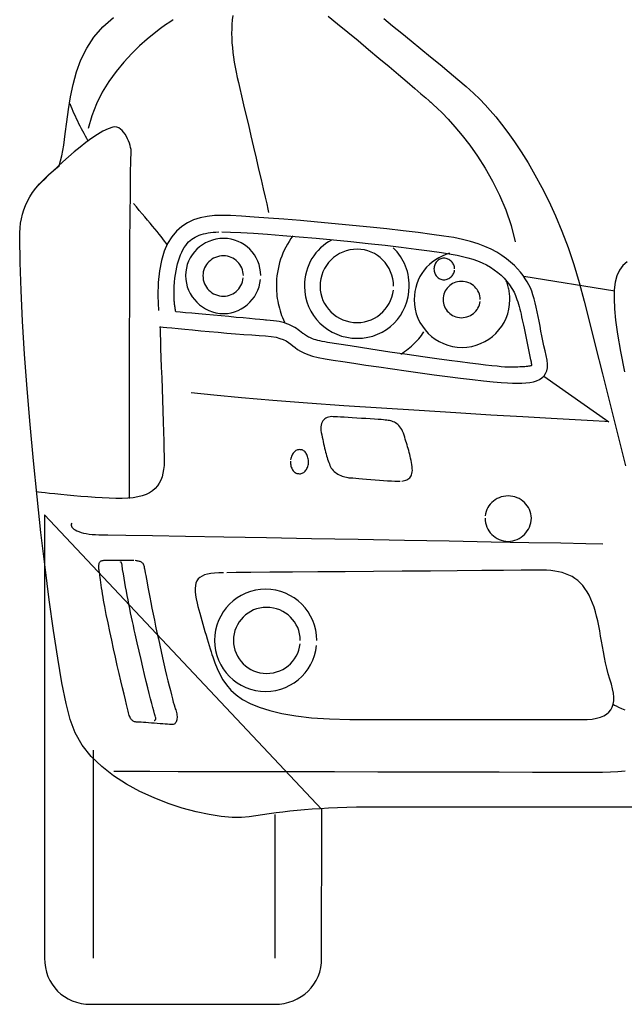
# Model space of a CAD drawing. Extents: x -3.1 to 3.1, y -5.2 to 5.4.
# Tile 14 of 30: x -3 to -2.3, y 2.5 to 3.7. Entities that reach past the tile are written whole.
import ezdxf

# ---------------------------------------------------------------- set-up
doc = ezdxf.new("R2010")
doc.units = 0
doc.layers.get('0').update_dxf_attribs({"linetype": 'CONTINUOUS'})

msp = doc.modelspace()

# ---------------------------------------------------------------- linework, layer by layer
for points in [[(-2.757835, 3.664972), (-2.758449, 3.659768), (-2.758874, 3.654449), (-2.759106, 3.649012), (-2.759161, 3.643476), (-2.759035, 3.637843), (-2.758748, 3.632122), (-2.758287, 3.626311), (-2.757677, 3.620433), (-2.756906, 3.614484), (-2.755996, 3.60848), (-2.754941, 3.602417), (-2.753756, 3.596311), (-2.752437, 3.590165), (-2.751, 3.584), (-2.749264, 3.576772), (-2.74711, 3.567689), (-2.744606, 3.557067), (-2.741839, 3.545228), (-2.738866, 3.532488), (-2.735772, 3.519181), (-2.732618, 3.505618), (-2.729496, 3.492122), (-2.726461, 3.479008), (-2.723591, 3.466602), (-2.720965, 3.45522), (-2.718654, 3.445201), (-2.716724, 3.436839), (-2.71526, 3.430476), (-2.714323, 3.426421)], [(-2.642319, 3.664264), (-2.630791, 3.655075), (-2.618575, 3.645157), (-2.605957, 3.634772), (-2.593209, 3.624173), (-2.580622, 3.613622), (-2.568461, 3.603354), (-2.557016, 3.593638), (-2.546563, 3.584717), (-2.537386, 3.576854), (-2.529756, 3.570295), (-2.523965, 3.565299), (-2.520287, 3.562114), (-2.519, 3.561), (-2.517949, 3.560094), (-2.514972, 3.557425), (-2.510319, 3.553051), (-2.504248, 3.547043), (-2.496996, 3.539453), (-2.488831, 3.530354), (-2.479996, 3.519803), (-2.470748, 3.507874), (-2.461331, 3.494606), (-2.452004, 3.480087), (-2.443012, 3.464366), (-2.434622, 3.447512), (-2.427067, 3.429579), (-2.420614, 3.410646), (-2.415504, 3.39076)], [(-2.248252, 2.706), (-2.313874, 2.706), (-2.376622, 2.706), (-2.434638, 2.706), (-2.486039, 2.706), (-2.52898, 2.706), (-2.561587, 2.706), (-2.582, 2.706), (-2.595291, 2.705941), (-2.607854, 2.705768), (-2.619728, 2.705484), (-2.63098, 2.705106), (-2.641657, 2.704622), (-2.651831, 2.704043), (-2.661547, 2.703374), (-2.670874, 2.702622), (-2.679846, 2.70178), (-2.688547, 2.700866), (-2.697016, 2.699878), (-2.705323, 2.698827), (-2.713512, 2.697701), (-2.721654, 2.69652), (-2.729795, 2.695283), (-2.738, 2.694), (-2.74724, 2.693189), (-2.758638, 2.693406), (-2.771843, 2.694657), (-2.786528, 2.696965), (-2.802343, 2.700331), (-2.818961, 2.704783), (-2.836039, 2.710331), (-2.853248, 2.716996), (-2.870236, 2.724776), (-2.886685, 2.733701), (-2.902248, 2.74378), (-2.916591, 2.755028), (-2.92937, 2.767457), (-2.94026, 2.781087), (-2.948913, 2.795925), (-2.955, 2.812), (-2.959799, 2.831591), (-2.964795, 2.856571), (-2.969909, 2.886252), (-2.975075, 2.91998), (-2.98022, 2.957071), (-2.985283, 2.996866), (-2.990189, 3.038685), (-2.994874, 3.081874), (-2.99926, 3.125744), (-3.003287, 3.169642), (-3.006878, 3.212886), (-3.00998, 3.254823), (-3.012508, 3.294764), (-3.014402, 3.332059), (-3.015587, 3.366024), (-3.016, 3.396), (-3.015886, 3.401917), (-3.015535, 3.407693), (-3.014906, 3.413335), (-3.01398, 3.41887), (-3.012713, 3.424307), (-3.011091, 3.429677), (-3.009067, 3.43498), (-3.006622, 3.440248), (-3.003713, 3.445484), (-3.000319, 3.450724), (-2.996406, 3.455969), (-2.991949, 3.461248), (-2.986906, 3.466567), (-2.981256, 3.471957), (-2.974961, 3.477425), (-2.968, 3.483), (-2.965031, 3.495008), (-2.962713, 3.508047), (-2.960764, 3.521906), (-2.958917, 3.536402), (-2.956898, 3.551323), (-2.954441, 3.566492), (-2.951268, 3.581697), (-2.947122, 3.596748), (-2.941713, 3.611441), (-2.934783, 3.625591), (-2.926055, 3.638996), (-2.915264, 3.651465), (-2.90213, 3.662791)], [(-2.83, 3.66), (-2.83, 3.66), (-2.83111, 3.659299), (-2.83426, 3.657244), (-2.839169, 3.653878), (-2.845559, 3.649248), (-2.853134, 3.643394), (-2.861634, 3.63637), (-2.870764, 3.628224), (-2.880248, 3.619), (-2.889791, 3.60874), (-2.899134, 3.597496), (-2.90798, 3.585315), (-2.916059, 3.572248), (-2.923075, 3.558331), (-2.92876, 3.543622), (-2.932827, 3.528161)], [(-2.574902, 3.661622), (-2.564201, 3.652823), (-2.552992, 3.643673), (-2.541445, 3.634276), (-2.529748, 3.624748), (-2.518063, 3.615189), (-2.506591, 3.60572), (-2.495496, 3.596453), (-2.484965, 3.587496), (-2.475165, 3.578957), (-2.466287, 3.570957), (-2.458504, 3.563594), (-2.452, 3.557), (-2.445866, 3.550244), (-2.439169, 3.542378), (-2.43198, 3.533402), (-2.424386, 3.523323), (-2.416465, 3.512142), (-2.408311, 3.499882), (-2.4, 3.486535), (-2.391622, 3.472122), (-2.383248, 3.456634), (-2.374972, 3.440091), (-2.36687, 3.422492), (-2.359043, 3.403854), (-2.351551, 3.384177), (-2.344492, 3.363472), (-2.337945, 3.34174), (-2.332, 3.319), (-2.325602, 3.293598), (-2.318189, 3.264047), (-2.309933, 3.231106), (-2.301043, 3.195543), (-2.291697, 3.158118), (-2.282091, 3.119606)], [(-2.933, 3.513), (-2.933, 3.513), (-2.934665, 3.516), (-2.936319, 3.519), (-2.937941, 3.522), (-2.939543, 3.525), (-2.941106, 3.528), (-2.942646, 3.531), (-2.94415, 3.534), (-2.945622, 3.537), (-2.947055, 3.54), (-2.948453, 3.543), (-2.949811, 3.546), (-2.951138, 3.549), (-2.952413, 3.552), (-2.953654, 3.555), (-2.954846, 3.558)], [(-2.883, 3.08), (-2.883, 3.08), (-2.882996, 3.084413), (-2.882996, 3.096933), (-2.882984, 3.116429), (-2.882969, 3.141807), (-2.882937, 3.171937), (-2.882894, 3.205713), (-2.882831, 3.24202), (-2.882748, 3.279748), (-2.882638, 3.317772), (-2.882508, 3.354992), (-2.882343, 3.390291), (-2.882154, 3.422559), (-2.881921, 3.450669), (-2.881654, 3.473528), (-2.881346, 3.490008), (-2.881, 3.499), (-2.880933, 3.500693), (-2.881118, 3.502748), (-2.881539, 3.505083), (-2.882185, 3.507638), (-2.883035, 3.510331), (-2.884087, 3.51311), (-2.885327, 3.515894), (-2.886748, 3.518622), (-2.888323, 3.521213), (-2.890055, 3.52361), (-2.891929, 3.52574), (-2.893933, 3.527543), (-2.896047, 3.528933), (-2.898276, 3.529854), (-2.900594, 3.530232), (-2.903, 3.53), (-2.908874, 3.527957), (-2.915193, 3.524933), (-2.921854, 3.521067), (-2.928764, 3.5165), (-2.935811, 3.511362), (-2.942913, 3.505811), (-2.949965, 3.499976), (-2.956874, 3.494), (-2.963528, 3.48802), (-2.969843, 3.482185), (-2.975709, 3.476626), (-2.981043, 3.4715), (-2.985728, 3.466925), (-2.989689, 3.463059), (-2.992807, 3.460035)], [(-2.837, 3.387), (-2.837, 3.387), (-2.838598, 3.389327), (-2.840406, 3.391819), (-2.842402, 3.394469), (-2.844591, 3.39728), (-2.846945, 3.400232), (-2.849472, 3.403339), (-2.852157, 3.406594), (-2.854996, 3.409996), (-2.857969, 3.413528), (-2.861075, 3.417209), (-2.864303, 3.421016), (-2.867654, 3.424965), (-2.871098, 3.429035), (-2.874646, 3.433232), (-2.87828, 3.437555)], [(-2.846, 3.288), (-2.846, 3.288), (-2.844988, 3.287898), (-2.842094, 3.287606), (-2.837524, 3.28715), (-2.83148, 3.286559), (-2.824157, 3.285843), (-2.815776, 3.285043), (-2.806528, 3.284165), (-2.796622, 3.283248), (-2.786252, 3.282295), (-2.775634, 3.281354), (-2.764961, 3.280429), (-2.754449, 3.279559), (-2.744287, 3.278748), (-2.734693, 3.278043), (-2.725858, 3.277445), (-2.718, 3.277), (-2.711122, 3.276272), (-2.705386, 3.27526), (-2.700606, 3.27398), (-2.696622, 3.27248), (-2.693236, 3.27078), (-2.690291, 3.268925), (-2.687602, 3.266945), (-2.685, 3.264874), (-2.682291, 3.262736), (-2.679323, 3.260579), (-2.675906, 3.258425), (-2.671874, 3.256323), (-2.667039, 3.254291), (-2.661232, 3.252374), (-2.654276, 3.250594), (-2.646, 3.249), (-2.636138, 3.247528), (-2.624398, 3.24578), (-2.611059, 3.243803), (-2.596417, 3.241654), (-2.580756, 3.239366), (-2.564378, 3.237008), (-2.547567, 3.234614), (-2.530622, 3.232248), (-2.513819, 3.229941), (-2.497469, 3.227764), (-2.481846, 3.225752), (-2.46726, 3.223965), (-2.453984, 3.222441), (-2.442327, 3.22124), (-2.432563, 3.220406), (-2.425, 3.22), (-2.418941, 3.219697), (-2.413173, 3.219567), (-2.407717, 3.219638), (-2.402606, 3.219949), (-2.397854, 3.220516), (-2.393512, 3.221382), (-2.389587, 3.222571), (-2.386122, 3.224122), (-2.38313, 3.226047), (-2.38065, 3.228402), (-2.378705, 3.231197), (-2.377327, 3.23448), (-2.376535, 3.238264), (-2.376366, 3.242594), (-2.376843, 3.247492), (-2.378, 3.253), (-2.379441, 3.258862), (-2.380787, 3.264811), (-2.382047, 3.270811), (-2.383248, 3.276839), (-2.384394, 3.282846), (-2.385516, 3.288819), (-2.386626, 3.294709), (-2.387748, 3.300496), (-2.388882, 3.306134), (-2.390063, 3.311606), (-2.391303, 3.31687), (-2.392622, 3.321902), (-2.394028, 3.326654), (-2.395551, 3.331114), (-2.397201, 3.335236), (-2.399, 3.339), (-2.401016, 3.342488), (-2.403358, 3.346201), (-2.406047, 3.350079), (-2.409138, 3.354091), (-2.412646, 3.358173), (-2.416626, 3.362299), (-2.421102, 3.366417), (-2.426122, 3.370496), (-2.431709, 3.374469), (-2.437909, 3.378311), (-2.444756, 3.381965), (-2.452295, 3.385402), (-2.460543, 3.388563), (-2.469555, 3.391413), (-2.479358, 3.393906), (-2.49, 3.396), (-2.502173, 3.397933), (-2.516713, 3.399988), (-2.533264, 3.402114), (-2.55148, 3.404295), (-2.571, 3.406488), (-2.591472, 3.408669), (-2.612547, 3.410803), (-2.633874, 3.412874), (-2.655083, 3.414827), (-2.675843, 3.41665), (-2.695787, 3.418299), (-2.714575, 3.41976), (-2.731835, 3.420984), (-2.747232, 3.421957), (-2.760402, 3.422638), (-2.771, 3.423), (-2.780055, 3.422701), (-2.788819, 3.421748), (-2.797224, 3.420047), (-2.805217, 3.417512), (-2.812717, 3.414039), (-2.819685, 3.409547), (-2.826047, 3.403933), (-2.831748, 3.397122), (-2.836713, 3.389), (-2.840898, 3.379488), (-2.844228, 3.368488), (-2.846654, 3.355917), (-2.848098, 3.341669), (-2.848516, 3.325665), (-2.847831, 3.307803)], [(-2.771, 3.403), (-2.771, 3.403), (-2.760752, 3.402803), (-2.74789, 3.402248), (-2.732768, 3.401358), (-2.715744, 3.400185), (-2.697169, 3.398744), (-2.677409, 3.397087), (-2.656811, 3.39524), (-2.635748, 3.393248), (-2.614559, 3.391126), (-2.59361, 3.388933), (-2.57326, 3.386685), (-2.55387, 3.384433), (-2.535783, 3.382197), (-2.519378, 3.380028), (-2.504992, 3.377945), (-2.493, 3.376), (-2.48602, 3.374764), (-2.479354, 3.373323), (-2.47298, 3.371661), (-2.466917, 3.369795), (-2.461146, 3.367701), (-2.455673, 3.365394), (-2.450496, 3.362866), (-2.445622, 3.360122), (-2.441031, 3.35715), (-2.436736, 3.353957), (-2.432728, 3.350535), (-2.429012, 3.34689), (-2.425575, 3.343012), (-2.422433, 3.338906), (-2.419575, 3.334567), (-2.417, 3.33), (-2.416067, 3.32802), (-2.415165, 3.325846), (-2.41428, 3.323488), (-2.413417, 3.320965), (-2.412567, 3.318283), (-2.41174, 3.315476), (-2.410921, 3.312539), (-2.410122, 3.309496), (-2.409327, 3.306354), (-2.408547, 3.303138), (-2.407776, 3.299854), (-2.407012, 3.296528), (-2.406252, 3.293157), (-2.4055, 3.289772), (-2.404744, 3.286378), (-2.397, 3.248), (-2.397, 3.248), (-2.396819, 3.247445), (-2.396665, 3.246913), (-2.396528, 3.246402), (-2.396417, 3.245917), (-2.396315, 3.245441), (-2.39624, 3.244988), (-2.396173, 3.244543), (-2.396122, 3.244122), (-2.396079, 3.243701), (-2.396047, 3.243295), (-2.396024, 3.242898), (-2.396012, 3.242512), (-2.396, 3.242126), (-2.396, 3.241748), (-2.396, 3.24137), (-2.396, 3.241), (-2.396, 3.241), (-2.396, 3.241), (-2.396, 3.241), (-2.396, 3.241), (-2.396, 3.241), (-2.396, 3.241), (-2.396, 3.241), (-2.396, 3.241), (-2.396, 3.241), (-2.396, 3.241), (-2.396, 3.241), (-2.396, 3.241), (-2.396, 3.241), (-2.396, 3.241), (-2.396, 3.241), (-2.396, 3.241), (-2.396429, 3.240811), (-2.396996, 3.240622), (-2.397697, 3.240437), (-2.398559, 3.24026), (-2.399575, 3.240083), (-2.400772, 3.239921), (-2.402157, 3.239764), (-2.403748, 3.239622), (-2.405535, 3.239484), (-2.407555, 3.239362), (-2.409803, 3.239252), (-2.412307, 3.239165), (-2.415063, 3.239087), (-2.418091, 3.239039), (-2.421398, 3.239004), (-2.425, 3.239), (-2.428232, 3.239228), (-2.432394, 3.239587), (-2.437571, 3.240075), (-2.44387, 3.240732), (-2.451382, 3.241559), (-2.46022, 3.242598), (-2.470472, 3.243858), (-2.482248, 3.245374), (-2.49563, 3.247146), (-2.510736, 3.249217), (-2.527654, 3.251602), (-2.546496, 3.254323), (-2.567343, 3.257398), (-2.590315, 3.260858), (-2.6155, 3.264713), (-2.643, 3.269), (-2.646394, 3.269567), (-2.649492, 3.270165), (-2.652299, 3.27078), (-2.654854, 3.271417), (-2.657161, 3.272067), (-2.659256, 3.27274), (-2.66115, 3.273421), (-2.662874, 3.274122), (-2.664437, 3.274827), (-2.665874, 3.275547), (-2.667201, 3.276276), (-2.668449, 3.277012), (-2.669626, 3.277752), (-2.670764, 3.2785), (-2.671878, 3.279244), (-2.673, 3.28), (-2.67487, 3.281484), (-2.676772, 3.282941), (-2.678713, 3.284358), (-2.680717, 3.285732), (-2.682795, 3.287047), (-2.684984, 3.288307), (-2.687291, 3.2895), (-2.689748, 3.290622), (-2.692358, 3.291654), (-2.695161, 3.292602), (-2.698165, 3.293453), (-2.701402, 3.294201), (-2.704878, 3.294831), (-2.708626, 3.29535), (-2.712657, 3.29574), (-2.717, 3.296), (-2.717957, 3.296087), (-2.720697, 3.296343), (-2.725004, 3.296748), (-2.730669, 3.29728), (-2.737469, 3.297909), (-2.745205, 3.298634), (-2.753657, 3.299413), (-2.762622, 3.300248), (-2.77187, 3.301094), (-2.781205, 3.301953), (-2.790402, 3.302787), (-2.799264, 3.303591), (-2.807559, 3.304327), (-2.815091, 3.304992), (-2.821642, 3.305555), (-2.827, 3.306), (-2.827177, 3.307307), (-2.827366, 3.308618), (-2.827543, 3.309921), (-2.827728, 3.311228), (-2.827898, 3.31252), (-2.828067, 3.313815), (-2.828224, 3.315094), (-2.828374, 3.316374), (-2.828504, 3.31763), (-2.828626, 3.318874), (-2.828732, 3.320106), (-2.828827, 3.321327), (-2.828898, 3.32252), (-2.828953, 3.323701), (-2.828988, 3.324858), (-2.829, 3.326), (-2.828929, 3.331516), (-2.82872, 3.336827), (-2.828374, 3.341921), (-2.827902, 3.346811), (-2.827295, 3.351484), (-2.826571, 3.355949), (-2.825717, 3.360201), (-2.824748, 3.364248), (-2.823654, 3.368075), (-2.822453, 3.371697), (-2.821138, 3.37511), (-2.819717, 3.378311), (-2.818185, 3.381299), (-2.816555, 3.384075), (-2.814819, 3.386638), (-2.813, 3.389), (-2.81126, 3.390799), (-2.809425, 3.392469), (-2.807488, 3.394), (-2.805449, 3.395402), (-2.803291, 3.396669), (-2.801024, 3.397819), (-2.79863, 3.398839), (-2.796122, 3.399748), (-2.793472, 3.400531), (-2.790697, 3.401205), (-2.78778, 3.40176), (-2.784728, 3.402217), (-2.781524, 3.402559), (-2.778173, 3.402807), (-2.774665, 3.402949)], [(-2.724, 3.35), (-2.724, 3.35), (-2.724224, 3.354622), (-2.724906, 3.359106), (-2.726004, 3.363429), (-2.727512, 3.367575), (-2.729398, 3.371508), (-2.731642, 3.37522), (-2.73422, 3.378681), (-2.737122, 3.381874), (-2.740307, 3.384768), (-2.743768, 3.38735), (-2.747476, 3.389591), (-2.751417, 3.39148), (-2.755555, 3.39298), (-2.759886, 3.394087), (-2.76437, 3.394768), (-2.769, 3.395), (-2.77363, 3.394768), (-2.77815, 3.394087), (-2.78252, 3.39298), (-2.786732, 3.39148), (-2.79074, 3.389591), (-2.794535, 3.38735), (-2.798087, 3.384768), (-2.801374, 3.381874), (-2.804358, 3.378681), (-2.807031, 3.37522), (-2.809358, 3.371508), (-2.811323, 3.367575), (-2.81289, 3.363429), (-2.814043, 3.359106), (-2.814756, 3.354622), (-2.815, 3.35), (-2.814756, 3.345362), (-2.814043, 3.340843), (-2.81289, 3.336465), (-2.811323, 3.332264), (-2.809358, 3.328248), (-2.807031, 3.324453), (-2.804358, 3.320902), (-2.801374, 3.317622), (-2.798087, 3.314626), (-2.794535, 3.311957), (-2.79074, 3.309626), (-2.786732, 3.307669), (-2.78252, 3.306094), (-2.77815, 3.304949), (-2.77363, 3.304236), (-2.769, 3.304), (-2.76437, 3.304236), (-2.759886, 3.304949), (-2.755555, 3.306094), (-2.751417, 3.307669), (-2.747476, 3.309626), (-2.743768, 3.311957), (-2.740307, 3.314626), (-2.737122, 3.317622), (-2.73422, 3.320902), (-2.731642, 3.324453), (-2.729398, 3.328248), (-2.727512, 3.332264), (-2.726004, 3.336465), (-2.724906, 3.340843), (-2.724224, 3.345362)], [(-2.685, 3.398), (-2.685, 3.398), (-2.687362, 3.394764), (-2.689587, 3.391437), (-2.691665, 3.38802), (-2.693606, 3.384528), (-2.69539, 3.380945), (-2.697035, 3.377291), (-2.698528, 3.373551), (-2.699874, 3.369748), (-2.701059, 3.365866), (-2.702094, 3.361921), (-2.702972, 3.357909), (-2.703697, 3.353843), (-2.70426, 3.349705), (-2.704669, 3.345524), (-2.704917, 3.341283), (-2.705, 3.337), (-2.704953, 3.334), (-2.704811, 3.331), (-2.704579, 3.328008), (-2.704264, 3.325028), (-2.70385, 3.322055), (-2.703358, 3.319102), (-2.70278, 3.316161), (-2.702122, 3.313248), (-2.701374, 3.31035), (-2.700551, 3.30748), (-2.699646, 3.304642), (-2.698669, 3.301839), (-2.697606, 3.299067), (-2.696476, 3.296335), (-2.695272, 3.293642)], [(-2.638, 3.393), (-2.638, 3.393), (-2.641661, 3.390992), (-2.645157, 3.388744), (-2.648465, 3.386256), (-2.651591, 3.383543), (-2.654508, 3.380606), (-2.657224, 3.377472), (-2.65972, 3.374138), (-2.661996, 3.370622), (-2.664028, 3.366925), (-2.665827, 3.363063), (-2.667366, 3.359043), (-2.668654, 3.354886), (-2.669661, 3.350587), (-2.670398, 3.346169), (-2.670846, 3.341634), (-2.671, 3.337), (-2.670661, 3.33052), (-2.669681, 3.324236), (-2.668087, 3.318181), (-2.665917, 3.312386), (-2.663197, 3.30687), (-2.659972, 3.301677), (-2.656268, 3.296835), (-2.652122, 3.292374), (-2.647559, 3.288311), (-2.642626, 3.284701), (-2.637346, 3.281555), (-2.631764, 3.278917), (-2.625898, 3.276807), (-2.619795, 3.275268), (-2.61348, 3.274319), (-2.607, 3.274), (-2.60052, 3.274319), (-2.594236, 3.275268), (-2.588181, 3.276807), (-2.582386, 3.278917), (-2.57687, 3.281555), (-2.571677, 3.284701), (-2.566835, 3.288311), (-2.562374, 3.292374), (-2.558311, 3.296835), (-2.554701, 3.301677), (-2.551555, 3.30687), (-2.548917, 3.312386), (-2.546807, 3.318181), (-2.545268, 3.324236), (-2.544319, 3.33052), (-2.544, 3.337), (-2.544087, 3.340709), (-2.544366, 3.344354), (-2.544827, 3.347913), (-2.545469, 3.351402), (-2.54628, 3.354799), (-2.547264, 3.358122), (-2.548421, 3.361354), (-2.549748, 3.364496), (-2.551228, 3.367539), (-2.552878, 3.370492), (-2.554685, 3.373339), (-2.556654, 3.376091), (-2.558764, 3.378728), (-2.561031, 3.381268), (-2.563441, 3.383689)], [(-2.563, 3.337), (-2.563, 3.337), (-2.563224, 3.341622), (-2.563902, 3.346106), (-2.564996, 3.350429), (-2.566496, 3.354575), (-2.568362, 3.358508), (-2.570591, 3.36222), (-2.573138, 3.365681), (-2.576, 3.368874), (-2.57913, 3.371768), (-2.582528, 3.37435), (-2.58615, 3.376591), (-2.589996, 3.37848), (-2.59402, 3.37998), (-2.598213, 3.381087), (-2.602543, 3.381768), (-2.607, 3.382), (-2.611622, 3.381768), (-2.616106, 3.381087), (-2.620429, 3.37998), (-2.624575, 3.37848), (-2.628508, 3.376591), (-2.63222, 3.37435), (-2.635681, 3.371768), (-2.638874, 3.368874), (-2.641768, 3.365681), (-2.64435, 3.36222), (-2.646591, 3.358508), (-2.64848, 3.354575), (-2.64998, 3.350429), (-2.651087, 3.346106), (-2.651768, 3.341622), (-2.652, 3.337), (-2.651768, 3.332543), (-2.651087, 3.328213), (-2.64998, 3.32402), (-2.64848, 3.319996), (-2.646591, 3.31615), (-2.64435, 3.312528), (-2.641768, 3.30913), (-2.638874, 3.306), (-2.635681, 3.303138), (-2.63222, 3.300591), (-2.628508, 3.298362), (-2.624575, 3.296496), (-2.620429, 3.294996), (-2.616106, 3.293902), (-2.611622, 3.293224), (-2.607, 3.293), (-2.602543, 3.293224), (-2.598213, 3.293902), (-2.59402, 3.294996), (-2.589996, 3.296496), (-2.58615, 3.298362), (-2.582528, 3.300591), (-2.57913, 3.303138), (-2.576, 3.306), (-2.573138, 3.30913), (-2.570591, 3.312528), (-2.568362, 3.31615), (-2.566496, 3.319996), (-2.564996, 3.32402), (-2.563902, 3.328213), (-2.563224, 3.332543)], [(-2.495, 3.377), (-2.495, 3.377), (-2.499598, 3.375508), (-2.50402, 3.373685), (-2.508244, 3.371539), (-2.51226, 3.369091), (-2.516043, 3.366339), (-2.519587, 3.363319), (-2.522866, 3.360028), (-2.525874, 3.356496), (-2.528579, 3.35272), (-2.53098, 3.348732), (-2.533055, 3.344535), (-2.534795, 3.340154), (-2.536169, 3.335587), (-2.537173, 3.330866), (-2.537787, 3.325996), (-2.538, 3.321), (-2.537697, 3.315071), (-2.536815, 3.309315), (-2.535382, 3.303756), (-2.533433, 3.298433), (-2.530984, 3.293358), (-2.528079, 3.288579), (-2.52474, 3.284114), (-2.521, 3.28), (-2.516874, 3.276248), (-2.512409, 3.272909), (-2.507622, 3.27), (-2.502559, 3.267559), (-2.497228, 3.265602), (-2.491677, 3.264177), (-2.485921, 3.263295), (-2.48, 3.263), (-2.474071, 3.263295), (-2.468315, 3.264177), (-2.462756, 3.265602), (-2.457433, 3.267559), (-2.452358, 3.27), (-2.447579, 3.272909), (-2.443114, 3.276248), (-2.439, 3.28), (-2.435248, 3.284114), (-2.431909, 3.288579), (-2.429, 3.293358), (-2.426559, 3.298433), (-2.424602, 3.303756), (-2.423177, 3.309315), (-2.422295, 3.315071), (-2.422, 3.321), (-2.422016, 3.322504), (-2.422087, 3.324035), (-2.422193, 3.325579), (-2.422354, 3.327138), (-2.422547, 3.328697), (-2.422787, 3.33026), (-2.423059, 3.331819), (-2.423374, 3.333374), (-2.423713, 3.334913), (-2.424094, 3.336437), (-2.424504, 3.337937), (-2.424949, 3.339421), (-2.425417, 3.340866), (-2.425917, 3.342283), (-2.426445, 3.343661)], [(-2.745, 3.35), (-2.745, 3.35), (-2.745122, 3.352406), (-2.745492, 3.35476), (-2.746091, 3.357035), (-2.746917, 3.359232), (-2.747941, 3.361319), (-2.749161, 3.363303), (-2.750555, 3.365154), (-2.752122, 3.366874), (-2.753835, 3.368429), (-2.755689, 3.369827), (-2.757665, 3.371043), (-2.759764, 3.372075), (-2.761953, 3.372894), (-2.764232, 3.3735), (-2.766583, 3.37387), (-2.769, 3.374), (-2.771583, 3.37387), (-2.774087, 3.3735), (-2.776496, 3.372894), (-2.778807, 3.372075), (-2.780992, 3.371043), (-2.783055, 3.369827), (-2.784976, 3.368429), (-2.786748, 3.366874), (-2.788346, 3.365154), (-2.789776, 3.363303), (-2.791012, 3.361319), (-2.792059, 3.359232), (-2.792886, 3.357035), (-2.793496, 3.35476), (-2.79387, 3.352406), (-2.794, 3.35), (-2.79387, 3.347406), (-2.793496, 3.344902), (-2.792886, 3.342488), (-2.792059, 3.340185), (-2.791012, 3.337992), (-2.789776, 3.335929), (-2.788346, 3.334008), (-2.786748, 3.332248), (-2.784976, 3.330642), (-2.783055, 3.329213), (-2.780992, 3.327972), (-2.778807, 3.326933), (-2.776496, 3.326098), (-2.774087, 3.325496), (-2.771583, 3.325122), (-2.769, 3.325), (-2.766583, 3.325122), (-2.764232, 3.325496), (-2.761953, 3.326098), (-2.759764, 3.326933), (-2.757665, 3.327972), (-2.755689, 3.329213), (-2.753835, 3.330642), (-2.752122, 3.332248), (-2.750555, 3.334008), (-2.749161, 3.335929), (-2.747941, 3.337992), (-2.746917, 3.340185), (-2.746091, 3.342488), (-2.745492, 3.344902), (-2.745122, 3.347406)], [(-2.489, 3.358), (-2.489, 3.358), (-2.489063, 3.359295), (-2.489268, 3.360563), (-2.489594, 3.361791), (-2.490043, 3.36298), (-2.490598, 3.364106), (-2.491264, 3.365181), (-2.49202, 3.366185), (-2.492874, 3.367122), (-2.493799, 3.367969), (-2.494803, 3.368728), (-2.495874, 3.36939), (-2.497012, 3.369949), (-2.498193, 3.370394), (-2.499425, 3.370724), (-2.500693, 3.370929), (-2.502, 3.371), (-2.503283, 3.370929), (-2.50452, 3.370724), (-2.505701, 3.370394), (-2.506827, 3.369949), (-2.507878, 3.36939), (-2.508866, 3.368728), (-2.50978, 3.367969), (-2.510622, 3.367122), (-2.511374, 3.366185), (-2.512043, 3.365181), (-2.512622, 3.364106), (-2.513106, 3.36298), (-2.513484, 3.361791), (-2.513768, 3.360563), (-2.513941, 3.359295), (-2.514, 3.358), (-2.513941, 3.356693), (-2.513768, 3.355425), (-2.513484, 3.354193), (-2.513106, 3.353012), (-2.512622, 3.351874), (-2.512043, 3.350803), (-2.511374, 3.349799), (-2.510622, 3.348874), (-2.50978, 3.34802), (-2.508866, 3.347264), (-2.507878, 3.346598), (-2.506827, 3.346043), (-2.505701, 3.345594), (-2.50452, 3.345268), (-2.503283, 3.345063), (-2.502, 3.345), (-2.500693, 3.345063), (-2.499425, 3.345268), (-2.498193, 3.345594), (-2.497012, 3.346043), (-2.495874, 3.346598), (-2.494803, 3.347264), (-2.493799, 3.34802), (-2.492874, 3.348874), (-2.49202, 3.349799), (-2.491264, 3.350803), (-2.490598, 3.351874), (-2.490043, 3.353012), (-2.489594, 3.354193), (-2.489268, 3.355425), (-2.489063, 3.356693)], [(-2.279874, 3.366874), (-2.285075, 3.362177), (-2.289193, 3.356551), (-2.29228, 3.349858), (-2.294386, 3.34198), (-2.295555, 3.332776), (-2.295846, 3.322134), (-2.295311, 3.309913), (-2.294, 3.296), (-2.291622, 3.278957), (-2.287996, 3.25789), (-2.283283, 3.233433)], [(-2.458, 3.321), (-2.458, 3.321), (-2.45811, 3.32322), (-2.458449, 3.32539), (-2.459, 3.32748), (-2.45976, 3.329496), (-2.460705, 3.331413), (-2.461843, 3.333232), (-2.46315, 3.334929), (-2.464622, 3.3365), (-2.46624, 3.337925), (-2.468004, 3.339201), (-2.469898, 3.340307), (-2.471917, 3.341248), (-2.474043, 3.341992), (-2.476276, 3.342543), (-2.478594, 3.342882), (-2.481, 3.343), (-2.48322, 3.342882), (-2.48539, 3.342543), (-2.48748, 3.341992), (-2.489496, 3.341248), (-2.491413, 3.340307), (-2.493232, 3.339201), (-2.494929, 3.337925), (-2.4965, 3.3365), (-2.497925, 3.334929), (-2.499201, 3.333232), (-2.500307, 3.331413), (-2.501248, 3.329496), (-2.501992, 3.32748), (-2.502543, 3.32539), (-2.502882, 3.32322), (-2.503, 3.321), (-2.502882, 3.318772), (-2.502543, 3.316602), (-2.501992, 3.314504), (-2.501248, 3.312496), (-2.500307, 3.310575), (-2.499201, 3.30876), (-2.497925, 3.307063), (-2.4965, 3.3055), (-2.494929, 3.304067), (-2.493232, 3.302791), (-2.491413, 3.301681), (-2.489496, 3.300748), (-2.48748, 3.299996), (-2.48539, 3.299449), (-2.48322, 3.29911), (-2.481, 3.299), (-2.478594, 3.29911), (-2.476276, 3.299449), (-2.474043, 3.299996), (-2.471917, 3.300748), (-2.469898, 3.301681), (-2.468004, 3.302791), (-2.46624, 3.304067), (-2.464622, 3.3055), (-2.46315, 3.307063), (-2.461843, 3.30876), (-2.460705, 3.310575), (-2.45976, 3.312496), (-2.459, 3.314504), (-2.458449, 3.316602), (-2.45811, 3.318772)], [(-2.295, 3.331), (-2.405, 3.349)], [(-2.846, 3.288), (-2.846, 3.288), (-2.845941, 3.284657), (-2.845783, 3.27898), (-2.845531, 3.27126), (-2.845217, 3.261823), (-2.844831, 3.250953), (-2.844409, 3.238969), (-2.843957, 3.226173), (-2.843496, 3.212874), (-2.843024, 3.19937), (-2.842571, 3.185976), (-2.84215, 3.172992), (-2.841776, 3.160732), (-2.841453, 3.149492), (-2.841209, 3.139591), (-2.841051, 3.131323), (-2.841, 3.125), (-2.841138, 3.119874), (-2.841587, 3.115024), (-2.842358, 3.110441), (-2.84348, 3.106154), (-2.844965, 3.102146), (-2.84685, 3.098449), (-2.849142, 3.095059), (-2.851874, 3.091996), (-2.855055, 3.089252), (-2.85872, 3.08685), (-2.862882, 3.084791), (-2.867575, 3.083091), (-2.872803, 3.081748), (-2.878606, 3.08078), (-2.884992, 3.080193), (-2.892, 3.08), (-2.899591, 3.080083), (-2.907661, 3.080339), (-2.916071, 3.080732), (-2.924701, 3.081248), (-2.933394, 3.081846), (-2.942039, 3.082528), (-2.950488, 3.083248), (-2.958622, 3.084), (-2.966287, 3.08474), (-2.97337, 3.085469), (-2.979728, 3.086138), (-2.985232, 3.086748), (-2.98974, 3.087256), (-2.99313, 3.087654), (-2.995256, 3.087909)], [(-2.554, 3.255), (-2.554, 3.255), (-2.551768, 3.256508), (-2.549591, 3.258043), (-2.547461, 3.25961), (-2.545386, 3.261213), (-2.543358, 3.262846), (-2.54139, 3.26452), (-2.539472, 3.266232), (-2.537622, 3.267996), (-2.535819, 3.269795), (-2.534083, 3.27165), (-2.532402, 3.273559), (-2.530791, 3.275528), (-2.529236, 3.277543), (-2.52776, 3.27963), (-2.526343, 3.28178)], [(-2.381, 3.228), (-2.302, 3.173), (-2.302, 3.173), (-2.306937, 3.173256), (-2.320992, 3.174016), (-2.343004, 3.175217), (-2.371827, 3.176827), (-2.406295, 3.178787), (-2.445276, 3.181063), (-2.487598, 3.183602), (-2.532122, 3.186374), (-2.577681, 3.189307), (-2.623134, 3.192378), (-2.667323, 3.195528), (-2.709106, 3.198728), (-2.747311, 3.201913), (-2.780799, 3.205055), (-2.808409, 3.208094)], [(-2.553, 3.101), (-2.553, 3.101), (-2.551346, 3.101228), (-2.549772, 3.101567), (-2.548283, 3.102008), (-2.546902, 3.102575), (-2.545618, 3.103256), (-2.544449, 3.104071), (-2.543406, 3.10502), (-2.542496, 3.106122), (-2.54172, 3.107366), (-2.541098, 3.108776), (-2.540634, 3.11035), (-2.540339, 3.112106), (-2.540213, 3.114031), (-2.54028, 3.116157), (-2.540535, 3.118472), (-2.541, 3.121), (-2.54139, 3.123587), (-2.541835, 3.126114), (-2.542315, 3.128583), (-2.542839, 3.131012), (-2.54339, 3.133394), (-2.54398, 3.135744), (-2.544598, 3.138067), (-2.545248, 3.140374), (-2.545909, 3.142661), (-2.546602, 3.144953), (-2.547303, 3.14724), (-2.548028, 3.149543), (-2.548756, 3.151858), (-2.5495, 3.154205), (-2.550244, 3.156579), (-2.551, 3.159), (-2.551965, 3.161307), (-2.553004, 3.163374), (-2.554106, 3.165209), (-2.555276, 3.166839), (-2.556496, 3.16826), (-2.557776, 3.169504), (-2.55911, 3.170575), (-2.560496, 3.171496), (-2.561921, 3.172268), (-2.563398, 3.172921), (-2.564909, 3.173457), (-2.566465, 3.173902), (-2.568051, 3.174256), (-2.569673, 3.174555), (-2.571323, 3.174795), (-2.573, 3.175), (-2.575024, 3.175201), (-2.578, 3.175453), (-2.58178, 3.175732), (-2.586217, 3.176043), (-2.59115, 3.176366), (-2.596441, 3.176701), (-2.601937, 3.177035), (-2.607496, 3.177374), (-2.612953, 3.177689), (-2.618169, 3.177992), (-2.622988, 3.178264), (-2.627276, 3.178512), (-2.630866, 3.178713), (-2.633618, 3.178866), (-2.635378, 3.178965), (-2.636, 3.179), (-2.638008, 3.179079), (-2.639917, 3.178953), (-2.641713, 3.178618), (-2.643386, 3.178087), (-2.644921, 3.17735), (-2.646311, 3.176425), (-2.647547, 3.175303), (-2.648622, 3.173996), (-2.649512, 3.172496), (-2.65022, 3.170811), (-2.650732, 3.168941), (-2.651043, 3.166902), (-2.65113, 3.164677), (-2.650996, 3.162287), (-2.650618, 3.159724), (-2.65, 3.157), (-2.649433, 3.154205), (-2.648866, 3.151465), (-2.648295, 3.14878), (-2.647728, 3.146154), (-2.64715, 3.143575), (-2.646567, 3.141067), (-2.645972, 3.138622), (-2.645374, 3.136248), (-2.644752, 3.133933), (-2.644126, 3.131701), (-2.643484, 3.129539), (-2.642827, 3.127465), (-2.64215, 3.125465), (-2.641453, 3.123551), (-2.640732, 3.121724), (-2.64, 3.12), (-2.639331, 3.118354), (-2.638472, 3.116807), (-2.637441, 3.115354), (-2.63626, 3.113996), (-2.634941, 3.112724), (-2.633508, 3.111555), (-2.631976, 3.11048), (-2.630374, 3.1095), (-2.628705, 3.108602), (-2.626996, 3.107807), (-2.625268, 3.107098), (-2.623543, 3.106496), (-2.621827, 3.105976), (-2.620157, 3.105555), (-2.618539, 3.105224), (-2.617, 3.105), (-2.615059, 3.104941), (-2.612319, 3.104783), (-2.608886, 3.104539), (-2.604886, 3.104232), (-2.600417, 3.103862), (-2.595602, 3.103465), (-2.590547, 3.103043), (-2.585374, 3.102622), (-2.580181, 3.102205), (-2.575094, 3.101819), (-2.570213, 3.101476), (-2.565669, 3.101201), (-2.561559, 3.100992), (-2.558, 3.100882), (-2.555106, 3.100878)], [(-2.688, 3.125), (-2.688, 3.125), (-2.687953, 3.123508), (-2.687815, 3.122051), (-2.687587, 3.120634), (-2.68728, 3.119276), (-2.686882, 3.117969), (-2.686413, 3.116728), (-2.685862, 3.115567), (-2.685248, 3.114496), (-2.684555, 3.113508), (-2.683799, 3.11263), (-2.682972, 3.111862), (-2.682091, 3.111217), (-2.681142, 3.110693), (-2.680146, 3.110311), (-2.679094, 3.110075), (-2.678, 3.11), (-2.676882, 3.109886), (-2.675799, 3.109937), (-2.674744, 3.110134), (-2.673728, 3.11048), (-2.672748, 3.110953), (-2.671823, 3.111559), (-2.670945, 3.11228), (-2.670122, 3.113122), (-2.66935, 3.114063), (-2.66865, 3.115102), (-2.668012, 3.116232), (-2.667449, 3.117449), (-2.666957, 3.118736), (-2.666551, 3.120098), (-2.666224, 3.12152), (-2.666, 3.123), (-2.666039, 3.124657), (-2.666177, 3.126268), (-2.666402, 3.127815), (-2.666717, 3.129295), (-2.667102, 3.130693), (-2.667575, 3.132012), (-2.668122, 3.13324), (-2.668748, 3.134374), (-2.669433, 3.135394), (-2.670193, 3.136303), (-2.671012, 3.137094), (-2.671902, 3.13776), (-2.672843, 3.138287), (-2.673843, 3.138677), (-2.674894, 3.138917), (-2.676, 3.139), (-2.677106, 3.139102), (-2.678193, 3.139051), (-2.679244, 3.138843), (-2.680264, 3.138496), (-2.681232, 3.138), (-2.682165, 3.137378), (-2.683043, 3.136622), (-2.683874, 3.135748), (-2.684638, 3.134748), (-2.685343, 3.133642), (-2.685976, 3.132429), (-2.686543, 3.131122), (-2.687028, 3.129717), (-2.687437, 3.128224), (-2.687764, 3.126646)], [(-2.452, 3.056), (-2.452, 3.056), (-2.451858, 3.053205), (-2.451449, 3.050484), (-2.45078, 3.047839), (-2.449874, 3.045295), (-2.448724, 3.042854), (-2.447358, 3.040543), (-2.445776, 3.038374), (-2.444, 3.036374), (-2.442028, 3.034535), (-2.43989, 3.032898), (-2.437579, 3.031465), (-2.435122, 3.030264), (-2.43252, 3.029291), (-2.429795, 3.028583), (-2.426949, 3.028146), (-2.424, 3.028), (-2.421205, 3.028146), (-2.418484, 3.028583), (-2.415839, 3.029291), (-2.413295, 3.030264), (-2.410854, 3.031465), (-2.408543, 3.032898), (-2.406374, 3.034535), (-2.404374, 3.036374), (-2.402535, 3.038374), (-2.400898, 3.040543), (-2.399465, 3.042854), (-2.398264, 3.045295), (-2.397291, 3.047839), (-2.396583, 3.050484), (-2.396146, 3.053205), (-2.396, 3.056), (-2.396146, 3.058772), (-2.396583, 3.061461), (-2.397291, 3.064055), (-2.398264, 3.066543), (-2.399465, 3.068902), (-2.400898, 3.07113), (-2.402535, 3.073205), (-2.404374, 3.075122), (-2.406374, 3.076854), (-2.408543, 3.078406), (-2.410854, 3.079752), (-2.413295, 3.080886), (-2.415839, 3.081787), (-2.418484, 3.082453), (-2.421205, 3.082858), (-2.424, 3.083), (-2.426949, 3.082858), (-2.429795, 3.082453), (-2.43252, 3.081787), (-2.435122, 3.080886), (-2.437579, 3.079752), (-2.43989, 3.078406), (-2.442028, 3.076854), (-2.444, 3.075122), (-2.445776, 3.073205), (-2.447358, 3.07113), (-2.448724, 3.068902), (-2.449874, 3.066543), (-2.45078, 3.064055), (-2.451449, 3.061461), (-2.451858, 3.058772)], [(-2.986, 3.06), (-2.986, 2.523), (-2.986, 2.523), (-2.98572, 2.517091), (-2.984902, 2.511402), (-2.983571, 2.505941), (-2.981748, 2.500748), (-2.979453, 2.495827), (-2.976717, 2.491217), (-2.973555, 2.486929), (-2.97, 2.483), (-2.966063, 2.479437), (-2.96178, 2.47628), (-2.957165, 2.473535), (-2.952248, 2.471248), (-2.947043, 2.469421), (-2.941591, 2.468091), (-2.935902, 2.467272), (-2.707, 2.467), (-2.707, 2.467), (-2.701083, 2.467272), (-2.695358, 2.468091), (-2.68985, 2.469421), (-2.684591, 2.471248), (-2.679594, 2.473535), (-2.674898, 2.47628), (-2.67052, 2.479437), (-2.666496, 2.483), (-2.662839, 2.486929), (-2.659591, 2.491217), (-2.656768, 2.495827), (-2.654402, 2.500748), (-2.652512, 2.505941), (-2.651134, 2.511402), (-2.650283, 2.517091), (-2.65, 2.703), (-2.986, 3.06)], [(-2.953, 3.05), (-2.953, 3.05), (-2.953535, 3.048846), (-2.953669, 3.047669), (-2.953406, 3.046472), (-2.952764, 3.04528), (-2.951744, 3.044087), (-2.950374, 3.042925), (-2.948661, 3.041807), (-2.946622, 3.040748), (-2.94426, 3.039748), (-2.941598, 3.038843), (-2.938642, 3.038031), (-2.935417, 3.037343), (-2.931921, 3.036772), (-2.928181, 3.03635), (-2.924201, 3.036087), (-2.92, 3.036), (-2.909374, 3.035874), (-2.887244, 3.035524), (-2.855272, 3.034976), (-2.815122, 3.034276), (-2.768449, 3.033441), (-2.716933, 3.032512), (-2.662224, 3.031516), (-2.606, 3.030496), (-2.549906, 3.029465), (-2.495622, 3.028472), (-2.444803, 3.027543), (-2.399122, 3.026717), (-2.360232, 3.026008), (-2.329807, 3.025469), (-2.309508, 3.025118)], [(-2.876, 3.005), (-2.876, 3.005), (-2.875059, 3.004819), (-2.87413, 3.00465), (-2.873205, 3.004476), (-2.872307, 3.004291), (-2.871425, 3.004071), (-2.870579, 3.003815), (-2.869768, 3.0035), (-2.869, 3.003122), (-2.868268, 3.002654), (-2.867594, 3.002094), (-2.866976, 3.001425), (-2.866433, 3.000638), (-2.865949, 2.999709), (-2.865547, 2.998638), (-2.865224, 2.997406), (-2.865, 2.996), (-2.86474, 2.994811), (-2.864346, 2.992795), (-2.863823, 2.99), (-2.863185, 2.986496), (-2.862421, 2.982331), (-2.861551, 2.977575), (-2.860571, 2.972276), (-2.8595, 2.9665), (-2.858323, 2.960295), (-2.857067, 2.953732), (-2.855724, 2.946858), (-2.854311, 2.939748), (-2.852823, 2.932441), (-2.851272, 2.925012), (-2.849657, 2.917508), (-2.848, 2.91), (-2.846299, 2.902154), (-2.844591, 2.894406), (-2.842882, 2.886803), (-2.841197, 2.879402), (-2.839535, 2.87224), (-2.837921, 2.865382), (-2.836362, 2.858862), (-2.834874, 2.852748), (-2.833461, 2.847067), (-2.832146, 2.84189), (-2.830937, 2.837256), (-2.829858, 2.833217), (-2.828902, 2.829819), (-2.828102, 2.827118), (-2.827461, 2.825157), (-2.827, 2.824), (-2.82648, 2.822311), (-2.826059, 2.820638), (-2.825736, 2.818988), (-2.825512, 2.817386), (-2.825382, 2.815831), (-2.825358, 2.814343), (-2.825437, 2.812933), (-2.825622, 2.811622), (-2.825902, 2.810406), (-2.826299, 2.809315), (-2.826799, 2.808354), (-2.827417, 2.807543), (-2.828138, 2.806882), (-2.828976, 2.806402), (-2.829925, 2.806098), (-2.831, 2.806), (-2.832409, 2.806028), (-2.834358, 2.806122), (-2.83676, 2.806268), (-2.839543, 2.806465), (-2.842618, 2.806689), (-2.845917, 2.806941), (-2.849358, 2.807213), (-2.852874, 2.807496), (-2.856366, 2.807768), (-2.859776, 2.808043), (-2.863012, 2.808295), (-2.866012, 2.808528), (-2.868681, 2.808717), (-2.870961, 2.80887), (-2.872756, 2.808965), (-2.874, 2.809), (-2.874744, 2.80902), (-2.875496, 2.809098), (-2.876232, 2.809236), (-2.876969, 2.809449), (-2.877685, 2.809732), (-2.878394, 2.810102), (-2.879079, 2.810563), (-2.879748, 2.811122), (-2.880386, 2.81178), (-2.881008, 2.812559), (-2.881591, 2.813453), (-2.882154, 2.81448), (-2.882669, 2.815634), (-2.883154, 2.816937), (-2.883598, 2.818386), (-2.884, 2.82), (-2.884539, 2.822039), (-2.885406, 2.825457), (-2.886555, 2.830126), (-2.887965, 2.835933), (-2.889591, 2.842744), (-2.891409, 2.850441), (-2.893386, 2.858902), (-2.895496, 2.868), (-2.897689, 2.877606), (-2.899953, 2.887614), (-2.90224, 2.89789), (-2.904528, 2.908311), (-2.906776, 2.918752), (-2.908961, 2.929098), (-2.911043, 2.939217), (-2.913, 2.949), (-2.91372, 2.952776), (-2.914406, 2.956591), (-2.915043, 2.960402), (-2.915638, 2.964185), (-2.916189, 2.96789), (-2.916701, 2.971496), (-2.917177, 2.974957), (-2.917622, 2.978248), (-2.91802, 2.981319), (-2.918394, 2.98415), (-2.918728, 2.986697), (-2.919043, 2.988933), (-2.919315, 2.990811), (-2.919571, 2.992307), (-2.919795, 2.993378), (-2.92, 2.994), (-2.920138, 2.995602), (-2.920189, 2.997051), (-2.920154, 2.99835), (-2.920043, 2.999512), (-2.91985, 3.000531), (-2.919591, 3.001429), (-2.91926, 3.002205), (-2.918874, 3.002874), (-2.918417, 3.003425), (-2.917913, 3.003886), (-2.917358, 3.004252), (-2.916764, 3.004543), (-2.916122, 3.004752), (-2.915445, 3.004894), (-2.914732, 3.004972), (-2.914, 3.005), (-2.91315, 3.005), (-2.911787, 3.005), (-2.909969, 3.005), (-2.907776, 3.005), (-2.90526, 3.005), (-2.9025, 3.005), (-2.899555, 3.005), (-2.896496, 3.005), (-2.893386, 3.005), (-2.890303, 3.005), (-2.887303, 3.005), (-2.884465, 3.005), (-2.881843, 3.005), (-2.879516, 3.005), (-2.877543, 3.005)], [(-2.853, 2.811), (-2.853, 2.811), (-2.852976, 2.811), (-2.852913, 2.811004), (-2.852811, 2.811012), (-2.852685, 2.811043), (-2.852531, 2.811083), (-2.852362, 2.811154), (-2.852177, 2.811248), (-2.852, 2.811374), (-2.851811, 2.811524), (-2.85163, 2.811724), (-2.851457, 2.811965), (-2.851307, 2.81226), (-2.851177, 2.812602), (-2.851079, 2.813004), (-2.851016, 2.813465), (-2.851, 2.814), (-2.851295, 2.814823), (-2.851823, 2.816531), (-2.852555, 2.819091), (-2.853496, 2.82248), (-2.854618, 2.826654), (-2.855917, 2.831591), (-2.857382, 2.837256), (-2.859, 2.843622), (-2.860748, 2.85065), (-2.862634, 2.858319), (-2.864638, 2.866594), (-2.866748, 2.875449), (-2.868945, 2.884843), (-2.871232, 2.894756), (-2.873583, 2.90515), (-2.876, 2.916), (-2.877118, 2.920913), (-2.87824, 2.925921), (-2.879354, 2.930996), (-2.880469, 2.936138), (-2.881559, 2.941327), (-2.882638, 2.946563), (-2.883701, 2.951831), (-2.884748, 2.957122), (-2.885764, 2.962421), (-2.886756, 2.967724), (-2.887717, 2.973016), (-2.888654, 2.978295), (-2.889547, 2.983535), (-2.890409, 2.988744), (-2.891224, 2.993898), (-2.892, 2.999), (-2.892016, 2.999701), (-2.892079, 3.000319), (-2.892177, 3.00085), (-2.892307, 3.001311), (-2.892457, 3.001693), (-2.89263, 3.00202), (-2.892811, 3.002283), (-2.893, 3.0025), (-2.893177, 3.002661), (-2.893362, 3.002787), (-2.893531, 3.002874), (-2.893685, 3.002937), (-2.893811, 3.002972), (-2.893913, 3.002992), (-2.893976, 3.002996)], [(-2.769, 2.99), (-2.769, 2.99), (-2.774705, 2.989902), (-2.779846, 2.989598), (-2.784429, 2.989067), (-2.78848, 2.988295), (-2.792004, 2.987252), (-2.795028, 2.985933), (-2.797559, 2.984311), (-2.799622, 2.982374), (-2.80122, 2.980083), (-2.802382, 2.977445), (-2.803118, 2.974425), (-2.803449, 2.971012), (-2.803382, 2.967177), (-2.802941, 2.962909), (-2.802142, 2.958189), (-2.801, 2.953), (-2.800012, 2.949134), (-2.798949, 2.945075), (-2.797811, 2.940854), (-2.796622, 2.936512), (-2.795378, 2.932079), (-2.794106, 2.927594), (-2.792807, 2.923094), (-2.7915, 2.918622), (-2.790181, 2.914201), (-2.788882, 2.909878), (-2.787606, 2.905685), (-2.78637, 2.901665), (-2.785173, 2.897843), (-2.784039, 2.894272), (-2.782976, 2.890976), (-2.782, 2.888), (-2.779504, 2.880898), (-2.776791, 2.873902), (-2.773673, 2.867035), (-2.76998, 2.86037), (-2.765524, 2.853929), (-2.760142, 2.847776), (-2.75365, 2.841949), (-2.745874, 2.8365), (-2.736622, 2.831465), (-2.725736, 2.826902), (-2.713024, 2.82285), (-2.698323, 2.81937), (-2.681441, 2.816492), (-2.662217, 2.814276), (-2.640457, 2.81276), (-2.616, 2.812), (-2.604181, 2.812), (-2.58965, 2.812), (-2.572811, 2.812), (-2.554091, 2.812), (-2.533902, 2.812), (-2.512669, 2.812), (-2.490811, 2.812), (-2.468748, 2.812), (-2.446886, 2.812), (-2.425661, 2.812), (-2.405484, 2.812), (-2.386776, 2.812), (-2.369949, 2.812), (-2.355437, 2.812), (-2.343646, 2.812), (-2.335, 2.812), (-2.328382, 2.812173), (-2.322417, 2.812709), (-2.317087, 2.813602), (-2.312386, 2.814874), (-2.308295, 2.816512), (-2.304811, 2.818535), (-2.301921, 2.820941), (-2.299622, 2.823748), (-2.297886, 2.826945), (-2.29672, 2.830551), (-2.296106, 2.834563), (-2.296043, 2.838996), (-2.296504, 2.843846), (-2.297496, 2.84913), (-2.298992, 2.854843), (-2.301, 2.861), (-2.302933, 2.867579), (-2.30465, 2.874189), (-2.306173, 2.880799), (-2.307543, 2.887402), (-2.308783, 2.893961), (-2.309941, 2.900472), (-2.311039, 2.906906), (-2.312122, 2.913248), (-2.313205, 2.919465), (-2.314343, 2.925547), (-2.315555, 2.931469), (-2.316886, 2.937217), (-2.318354, 2.942756), (-2.320012, 2.948087), (-2.321882, 2.953173), (-2.324, 2.958), (-2.32615, 2.962673), (-2.328496, 2.966965), (-2.331035, 2.970878), (-2.333776, 2.974433), (-2.336709, 2.97763), (-2.33985, 2.980492), (-2.343193, 2.983024), (-2.346748, 2.985248), (-2.350504, 2.987154), (-2.35448, 2.988776), (-2.358673, 2.99011), (-2.363091, 2.991185), (-2.36772, 2.991992), (-2.372583, 2.992559), (-2.377673, 2.99289), (-2.383, 2.993), (-2.392276, 2.992965), (-2.408197, 2.99287), (-2.429756, 2.992717), (-2.455965, 2.992528), (-2.485811, 2.992295), (-2.518311, 2.992043), (-2.552453, 2.991768), (-2.587248, 2.991496), (-2.621681, 2.991213), (-2.654772, 2.990941), (-2.685508, 2.990689), (-2.712902, 2.990465), (-2.735941, 2.990268), (-2.753642, 2.990122), (-2.764992, 2.990028)], [(-2.656, 2.908), (-2.656, 2.908), (-2.656319, 2.914291), (-2.657268, 2.920421), (-2.658799, 2.926339), (-2.660902, 2.932028), (-2.663524, 2.937437), (-2.666646, 2.942551), (-2.670228, 2.947331), (-2.674248, 2.951748), (-2.678657, 2.95576), (-2.683437, 2.959343), (-2.688547, 2.962461), (-2.693965, 2.965091), (-2.699646, 2.967185), (-2.705571, 2.968724), (-2.711697, 2.969673), (-2.718, 2.97), (-2.724291, 2.969673), (-2.730421, 2.968724), (-2.736339, 2.967185), (-2.742028, 2.965091), (-2.747437, 2.962461), (-2.752551, 2.959343), (-2.757331, 2.95576), (-2.761748, 2.951748), (-2.76576, 2.947331), (-2.769343, 2.942551), (-2.772461, 2.937437), (-2.775091, 2.932028), (-2.777185, 2.926339), (-2.778724, 2.920421), (-2.779673, 2.914291), (-2.78, 2.908), (-2.779673, 2.901697), (-2.778724, 2.895571), (-2.777185, 2.889646), (-2.775091, 2.883965), (-2.772461, 2.878547), (-2.769343, 2.873437), (-2.76576, 2.868657), (-2.761748, 2.864248), (-2.757331, 2.860228), (-2.752551, 2.856646), (-2.747437, 2.853524), (-2.742028, 2.850902), (-2.736339, 2.848799), (-2.730421, 2.847268), (-2.724291, 2.846319), (-2.718, 2.846), (-2.711697, 2.846319), (-2.705571, 2.847268), (-2.699646, 2.848799), (-2.693965, 2.850902), (-2.688547, 2.853524), (-2.683437, 2.856646), (-2.678657, 2.860228), (-2.674248, 2.864248), (-2.670228, 2.868657), (-2.666646, 2.873437), (-2.663524, 2.878547), (-2.660902, 2.883965), (-2.658799, 2.889646), (-2.657268, 2.895571), (-2.656319, 2.901697)], [(-2.676, 2.908), (-2.676, 2.908), (-2.676205, 2.912071), (-2.676815, 2.916031), (-2.677807, 2.919854), (-2.679169, 2.923528), (-2.68087, 2.927016), (-2.682902, 2.930319), (-2.68524, 2.933398), (-2.687874, 2.936248), (-2.690764, 2.938831), (-2.693913, 2.941142), (-2.697287, 2.94315), (-2.700886, 2.944843), (-2.704669, 2.946189), (-2.70863, 2.947181), (-2.71274, 2.947791), (-2.717, 2.948), (-2.721071, 2.947791), (-2.725031, 2.947181), (-2.728854, 2.946189), (-2.732528, 2.944843), (-2.736016, 2.94315), (-2.739319, 2.941142), (-2.742398, 2.938831), (-2.745248, 2.936248), (-2.747831, 2.933398), (-2.750142, 2.930319), (-2.75215, 2.927016), (-2.753843, 2.923528), (-2.755189, 2.919854), (-2.756181, 2.916031), (-2.756791, 2.912071), (-2.757, 2.908), (-2.756791, 2.903917), (-2.756181, 2.899961), (-2.755189, 2.89613), (-2.753843, 2.892465), (-2.75215, 2.888969), (-2.750142, 2.885669), (-2.747831, 2.882591), (-2.745248, 2.879748), (-2.742398, 2.877154), (-2.739319, 2.87485), (-2.736016, 2.872839), (-2.732528, 2.871154), (-2.728854, 2.869799), (-2.725031, 2.868811), (-2.721071, 2.868201), (-2.717, 2.868), (-2.71274, 2.868201), (-2.70863, 2.868811), (-2.704669, 2.869799), (-2.700886, 2.871154), (-2.697287, 2.872839), (-2.693913, 2.87485), (-2.690764, 2.877154), (-2.687874, 2.879748), (-2.68524, 2.882591), (-2.682902, 2.885669), (-2.68087, 2.888969), (-2.679169, 2.892465), (-2.677807, 2.89613), (-2.676815, 2.899961), (-2.676205, 2.903917)], [(-2.282386, 2.82335), (-2.286488, 2.825173), (-2.290043, 2.82678), (-2.292953, 2.82811), (-2.295142, 2.829126), (-2.29652, 2.829772)], [(-2.927, 2.775), (-2.927, 2.523)], [(-2.282402, 2.749465), (-2.291039, 2.748795), (-2.300157, 2.748343), (-2.309791, 2.748079), (-2.32, 2.748), (-2.335661, 2.748004), (-2.361051, 2.748035), (-2.394681, 2.748083), (-2.435075, 2.74815), (-2.48074, 2.748224), (-2.530213, 2.748311), (-2.581996, 2.748402), (-2.634622, 2.748496), (-2.686594, 2.748587), (-2.736449, 2.748681), (-2.782693, 2.748764), (-2.823854, 2.748843), (-2.858441, 2.748906), (-2.884984, 2.748957), (-2.901996, 2.748988)], [(-2.707, 2.697), (-2.707, 2.523)]]:
    msp.add_lwpolyline(points)

doc.saveas('drawing.dxf')
